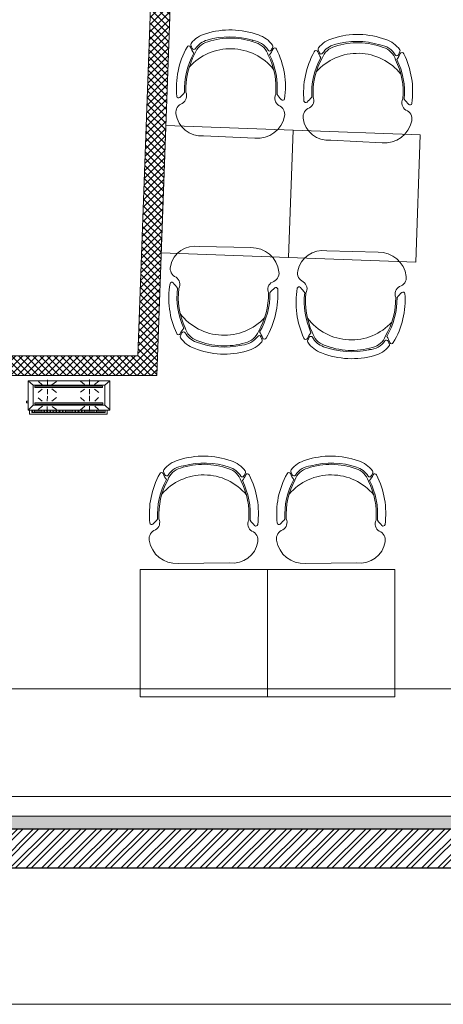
# Model space of a CAD drawing. Header units: millimetres. Extents: x 297264 to 416219, y -77299 to -23696.
# Tile 59 of 256: x 324391 to 326554, y -53484 to -48457. Entities that reach past the tile are written whole.
import ezdxf

# ---------------------------------------------------------------- set-up
doc = ezdxf.new("R2010")
doc.units = ezdxf.units.MM
doc.header["$LTSCALE"] = 2.5
doc.linetypes.add('HIDDENX2', pattern=[19.049999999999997, 12.7, -6.35])
for name, color, linetype, lineweight in [('ELEVATION 1', 143, 'Continuous', 18), ('ELEVATION 3', 23, 'Continuous', 13), ('FURNITURES', 30, 'Continuous', 15), ('HATCH LIGHT', 250, 'Continuous', 0), ('WALL', 132, 'Continuous', 25)]:
    doc.layers.add(name, color=color, linetype=linetype, lineweight=lineweight)

# ---------------------------------------------------------------- blocks, each defined once
blk = doc.blocks.new('04P-CH~1')
blk.add_line((-0.6031483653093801, 0.6001817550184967), (-0.3259178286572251, 0.5969723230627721))
for centre, radius, start, end in [((-0.6123443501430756, 0.4516051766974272), 0.148860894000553, 86.45825840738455, 170.8444097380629), ((-0.3081052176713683, 0.4618155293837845), 0.1363255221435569, 9.13238634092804, 97.50786775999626), ((-0.2234067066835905, 0.4739772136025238), 0.05079066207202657, 290.5940558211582, 10.75195435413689), ((-0.7091651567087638, 0.4672097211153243), 0.05079066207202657, 170.8444097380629, 251.0023082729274), ((-0.1810154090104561, 0.3870668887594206), 0.04638056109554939, 121.9242938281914, 206.8929895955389), ((-0.3025703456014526, 0.3344026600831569), 0.4559836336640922, 173.9296067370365, 208.6243251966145), ((-0.7461821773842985, 0.3807082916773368), 0.01, 46.56635044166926, 168.9611198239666), ((-0.9103324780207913, 0.20732829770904), 0.2487591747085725, 38.01323135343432, 46.56635044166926), ((-0.7491188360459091, 0.3791521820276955), 0.04638056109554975, 334.7033744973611, 59.67207026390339), ((-0.6261439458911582, 0.3298946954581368), 0.4559836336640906, 332.97203889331, 7.666757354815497), ((-0.01507763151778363, 0.2198008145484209), 0.2487591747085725, 135.0300136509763, 143.5831327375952), ((-0.183994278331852, 0.388540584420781), 0.01, 12.63524426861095, 135.0300136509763), ((-0.3124619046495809, 0.3390812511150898), 0.4024527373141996, 176.9456822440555, 208.3688467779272), ((-0.3123134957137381, 0.339010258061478), 0.3953949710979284, 177.0536994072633, 208.5231631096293), ((-0.6165329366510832, 0.3347719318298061), 0.395394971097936, 333.0732009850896, 4.542664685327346), ((-0.6163865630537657, 0.3348470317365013), 0.4024527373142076, 333.2275173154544, 4.650681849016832), ((-0.4650128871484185, 0.4209880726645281), 0.2984630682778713, 220.6847974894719, 320.3883365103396), ((-0.6934768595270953, 0.1195123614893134), 0.01, 200.825950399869, 338.532609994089), ((-0.5508516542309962, 0.06342454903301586), 0.143257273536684, 143.8869854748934, 158.532609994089), ((-0.5508516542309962, 0.06342454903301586), 0.1371488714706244, 154.5720803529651, 162.6984799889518), ((-0.6656831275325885, 0.118019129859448), 0.01, 32.67559531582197, 154.5720803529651), ((-0.5650891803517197, 0.1825388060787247), 0.1, 198.8657511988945, 254.7714601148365), ((-0.565089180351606, 0.1825388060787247), 0.1095070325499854, 212.675595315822, 265.1902148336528), ((-0.359496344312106, 0.1854030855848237), 0.1, 286.8249039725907, 342.7306128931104), ((-0.359496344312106, 0.1854030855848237), 0.1095070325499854, 286.8249039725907, 328.9207687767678), ((-0.2571440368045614, 0.1237108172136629), 0.01, 27.02428373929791, 148.9207687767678), ((-0.37041003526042, 0.06593842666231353), 0.143257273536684, 23.06375409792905, 37.70937861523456), ((-0.37041003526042, 0.06593842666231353), 0.1371488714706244, 18.89788410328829, 27.02428373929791), ((-0.2501148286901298, 0.1071197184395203), 0.01, 324.4090420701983, 18.89788410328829), ((-0.2294026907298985, 0.125977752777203), 0.01, 203.063754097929, 340.7704136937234), ((-0.6722474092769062, 0.1012386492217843), 0.01, 162.6984799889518, 217.1873220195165), ((-0.565089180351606, 0.1825388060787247), 0.1445087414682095, 217.1873220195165, 254.7714601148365), ((-0.4661007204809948, 0.4572993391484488), 0.3918096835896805, 251.3561602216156, 290.2402038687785), ((-0.5751096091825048, 0.06345261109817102), 0.01, 75.17077140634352, 85.19021483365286), ((-0.4624460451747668, 0.4792239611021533), 0.4207656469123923, 254.8304803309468, 288.6631076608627), ((-0.359496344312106, 0.1854030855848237), 0.1445087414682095, 286.8249039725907, 324.4090420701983), ((-0.466082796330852, 0.45601277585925), 0.4350317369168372, 251.6489727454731, 289.9473913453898)]:
    blk.add_arc(centre, radius, start, end)
blk = doc.blocks.new('Table chair 1')
at = {"layer": 'FURNITURES'}
blk.add_lwpolyline([(-325, 325.0000000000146), (-325, -324.9999999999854), (325, -325.0000000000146), (325, 324.9999999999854)], close=True, dxfattribs=at)
at = {"layer": 'FURNITURES', "xscale": 946.5666576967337, "yscale": 946.5666576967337, "zscale": 946.5666576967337, "rotation": 180}
blk.add_blockref('04P-CH~1', (-439.7115410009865, 845.5426168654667), dxfattribs=at)
at = {"layer": 'FURNITURES', "xscale": -946.5666576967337, "yscale": 946.5666576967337, "zscale": 946.5666576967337}
blk.add_blockref('04P-CH~1', (-439.7115410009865, -849.997165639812), dxfattribs=at)
blk = doc.blocks.new('kjdfhjakld')
for points in [[(220.9723939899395, 83.33868941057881), (-278.815168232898, 83.33868941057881), (-278.815168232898, -97.24072529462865), (220.9723939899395, -97.24072529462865)], [(198.2149081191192, 97.9068161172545), (-249.7644937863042, 97.9068161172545), (-249.7636321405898, 83.33868941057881), (198.2149081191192, 83.23684288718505)], [(190.3764734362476, 52.93889655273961), (190.3764734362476, -69.25123859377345), (-247.424414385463, -69.25123859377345), (-247.424414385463, 52.93889655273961)], [(-247.424414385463, -69.25123859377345), (190.3764734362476, -69.25123859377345), (190.3764734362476, 52.93889655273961), (-247.424414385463, 52.93889655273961)], [(179.9223511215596, 46.55184329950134), (-235.0141763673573, 46.55184329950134), (-235.0399826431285, 38.2551256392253), (179.9223511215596, 38.2551256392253)], [(-235.0399826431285, 38.2551256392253), (179.9223511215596, 38.2551256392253), (179.9223511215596, 46.55184329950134), (-235.0399826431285, 46.55184329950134)], [(179.5920307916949, -56.1777792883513), (-232.9625774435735, -56.1777792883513), (-232.9625774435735, -64.48223883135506), (179.5920307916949, -64.48223883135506)], [(-232.9625774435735, -64.48223883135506), (179.5920307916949, -64.48223883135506), (179.5920307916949, -56.1777792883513), (-232.9625774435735, -56.1777792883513)]]:
    blk.add_lwpolyline(points, close=True)
for points in [[(-247.424414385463, 52.93889655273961), (-278.2422689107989, 80.93096388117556), (-278.2422689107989, 80.93096388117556)], [(212.7355064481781, 83.33868941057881), (212.7355064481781, 106.6126569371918), (-261.8027528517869, 106.6126569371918), (-261.8027528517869, 83.33868941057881)], [(-261.8027528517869, 83.33868941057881), (-261.8027528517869, 106.6126569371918), (212.7355064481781, 106.6126569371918), (212.7355064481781, 83.33868941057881)], [(-241.7389877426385, 83.16894520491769), (-241.6167719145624, 97.61485608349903), (-241.6167719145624, 97.61485608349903)], [(-231.2854605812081, 85.48833003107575), (-231.1836140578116, 97.5265890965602), (-231.1836140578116, 97.5265890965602)], [(-223.2599545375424, 85.42043234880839), (-223.1581080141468, 97.45869141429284), (-223.1581080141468, 97.45869141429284)], [(-212.8267966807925, 85.33216536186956), (-212.7249501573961, 97.37042442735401), (-212.7249501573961, 97.37042442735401)], [(-186.0183811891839, 58.16208676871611), (-210.0285401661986, 79.10646018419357), (-210.0285401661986, 79.10646018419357)], [(-204.8012906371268, 85.2642676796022), (-204.6994441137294, 97.30252674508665), (-204.6994441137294, 97.30252674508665)], [(-196.7757845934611, 85.19636999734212), (-196.6739380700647, 97.23462906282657), (-196.6739380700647, 97.23462906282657)], [(-186.3426267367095, 85.10810301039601), (-186.2407802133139, 97.14636207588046), (-186.2407802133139, 97.14636207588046)], [(-177.5145700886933, 85.03341555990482), (-177.4127235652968, 97.07167462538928), (-177.4127235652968, 97.07167462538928)], [(-167.8839628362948, 84.95193834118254), (-167.7821163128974, 96.990197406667), (-167.7821163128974, 96.990197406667)], [(-159.0559061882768, 84.87725089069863), (-158.9540596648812, 96.91550995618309), (-158.9540596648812, 96.91550995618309)], [(-154.717949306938, 58.06144229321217), (-154.6173048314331, 89.36187417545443), (-154.6173048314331, 89.36187417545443)], [(-151.0304001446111, 84.80935320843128), (-150.9285536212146, 96.84761227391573), (-150.9285536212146, 96.84761227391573)], [(-140.5972422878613, 84.72108622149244), (-140.4750264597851, 99.16699710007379), (-140.4750264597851, 99.16699710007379)], [(-132.5717362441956, 84.65318853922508), (-132.4495204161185, 99.09909941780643), (-132.4495204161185, 99.09909941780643)], [(-125.8252429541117, 57.96853970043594), (-99.26800455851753, 80.35548393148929), (-99.26800455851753, 80.35548393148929)], [(-124.546230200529, 84.585290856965), (-124.4240143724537, 99.03120173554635), (-124.4240143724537, 99.03120173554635)], [(-114.11307234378, 84.49702387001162), (-113.9908565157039, 98.94293474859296), (-113.9908565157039, 98.94293474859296)], [(-106.0875663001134, 84.42912618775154), (-105.9653504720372, 98.87503706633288), (-105.9653504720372, 98.87503706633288)], [(-95.65440844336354, 84.34085920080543), (-95.5321926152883, 98.78677007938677), (-95.5321926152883, 98.78677007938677)], [(-87.62890239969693, 84.27296151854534), (-87.50668657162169, 98.71887239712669), (-87.50668657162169, 98.71887239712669)], [(-79.60339635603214, 84.20506383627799), (-79.48118052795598, 98.65097471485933), (-79.48118052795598, 98.65097471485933)], [(-69.17023849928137, 84.11679684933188), (-69.04802267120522, 98.5627077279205), (-69.04802267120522, 98.5627077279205)], [(-61.14473245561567, 84.0488991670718), (-61.02251662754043, 98.49481004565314), (-61.02251662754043, 98.49481004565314)], [(-50.71157459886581, 83.96063218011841), (-52.19445997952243, 98.42012259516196), (-52.19445997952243, 98.42012259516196)], [(-42.68606855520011, 83.8927344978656), (-42.56385272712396, 98.33864537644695), (-42.56385272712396, 98.33864537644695)], [(-33.85801190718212, 83.81804704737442), (-33.73579607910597, 98.26395792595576), (-33.73579607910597, 98.26395792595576)], [(-23.42485405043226, 83.72978006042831), (-23.30263822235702, 98.17569093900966), (-23.30263822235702, 98.17569093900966)], [(-15.39934800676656, 83.66188237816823), (-15.27713217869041, 98.10779325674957), (-15.27713217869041, 98.10779325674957)], [(-7.373841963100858, 83.59398469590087), (-7.251626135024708, 98.03989557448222), (-7.251626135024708, 98.03989557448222)], [(3.059315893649, 83.50571770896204), (3.18153172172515, 97.95162858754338), (3.18153172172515, 97.95162858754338)], [(11.08482193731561, 83.43782002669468), (11.20703776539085, 97.88373090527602), (11.20703776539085, 97.88373090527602)], [(21.51797979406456, 83.3495530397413), (21.64019562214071, 97.79546391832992), (21.64019562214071, 97.79546391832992)], [(29.54348583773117, 83.28165535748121), (29.66570166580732, 97.72756623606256), (29.66570166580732, 97.72756623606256)], [(37.56899188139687, 83.21375767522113), (37.69120770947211, 97.65966855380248), (37.69120770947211, 97.65966855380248)], [(48.00214973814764, 83.12549068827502), (48.12436556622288, 97.57140156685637), (48.12436556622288, 97.57140156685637)], [(73.22114269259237, 59.73626959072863), (48.40582791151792, 79.88064845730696), (48.40582791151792, 79.88064845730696)], [(56.02765578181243, 83.05759300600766), (56.14987160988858, 97.50350388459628), (56.14987160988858, 97.50350388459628)], [(64.85571242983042, 82.98290555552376), (64.97792825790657, 97.4288164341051), (64.97792825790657, 97.4288164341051)], [(74.499899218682, 84.5065295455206), (74.60853551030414, 97.3473392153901), (74.60853551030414, 97.3473392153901)], [(83.32795586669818, 84.43184209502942), (83.43659215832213, 97.27265176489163), (83.43659215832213, 97.27265176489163)], [(92.95856311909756, 84.35036487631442), (93.0671994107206, 97.19117454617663), (93.0671994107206, 97.19117454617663)], [(101.7866197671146, 84.27567742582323), (101.8952560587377, 97.11648709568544), (101.8952560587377, 97.11648709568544)], [(103.7189993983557, 59.63820574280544), (103.8170632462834, 90.13606244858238), (103.8170632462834, 90.13606244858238)], [(109.8121258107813, 84.20777974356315), (109.9207621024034, 97.04858941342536), (109.9207621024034, 97.04858941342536)], [(120.2452836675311, 84.11951275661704), (120.3539199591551, 96.96032242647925), (120.3539199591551, 96.96032242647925)], [(128.2707897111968, 84.05161507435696), (128.3794260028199, 96.89242474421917), (128.3794260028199, 96.89242474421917)], [(132.611705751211, 59.54530315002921), (159.1612022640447, 79.52452185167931), (159.1612022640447, 79.52452185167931)], [(138.7039475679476, 83.96334808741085), (136.4049320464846, 96.82452706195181), (136.4049320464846, 96.82452706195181)], [(146.7294536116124, 83.89545040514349), (146.8380899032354, 96.7362600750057), (146.8380899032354, 96.7362600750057)], [(154.7549596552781, 83.82755272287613), (154.8635959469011, 96.66836239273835), (154.8635959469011, 96.66836239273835)], [(165.1881175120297, 83.7392857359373), (165.3103333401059, 98.18519661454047), (165.3103333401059, 98.18519661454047)], [(173.2136235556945, 83.67138805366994), (173.3358393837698, 98.11729893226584), (173.3358393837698, 98.11729893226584)], [(182.0416802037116, 83.59670060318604), (182.1638960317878, 98.04261148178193), (182.1638960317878, 98.04261148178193)], [(190.3764734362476, 52.93889655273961), (220.9723939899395, 83.33868941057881), (220.9723939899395, 83.33868941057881)], [(191.672287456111, 83.51522338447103), (191.7945032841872, 97.96113426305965), (191.7945032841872, 97.96113426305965)], [(-186.1164450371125, 27.66423006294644), (-210.2659579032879, 5.269543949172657), (-210.2659579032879, 5.269543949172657)], [(-154.8160131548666, 27.5635855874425), (-154.9166576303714, -3.736846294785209), (-154.9166576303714, -3.736846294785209)], [(-124.3181564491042, 27.46552173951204), (-99.50542229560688, 6.518567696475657), (-99.50542229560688, 6.518567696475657)], [(75.52822374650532, 28.42809582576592), (48.16841017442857, 6.043732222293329), (48.16841017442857, 6.043732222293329)], [(103.6183549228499, 28.33777386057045), (103.5202910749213, -2.160082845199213), (103.5202910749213, -2.160082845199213)], [(134.9187868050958, 28.23712938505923), (158.9315264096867, 8.095331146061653), (158.9315264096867, 8.095331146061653)], [(220.7943306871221, 27.96100223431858), (231.2278079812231, 27.92745407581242), (231.2613561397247, 38.36093136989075), (220.8278788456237, 38.39447952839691)], [(-183.9461372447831, -46.1804280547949), (-210.3666023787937, -26.03088793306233), (-210.3666023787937, -26.03088793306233)], [(-155.0534308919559, -46.27333064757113), (-154.9553670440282, -15.77547394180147), (-154.9553670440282, -15.77547394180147)], [(-124.5555741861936, -46.37139449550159), (-99.61122802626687, -26.38701453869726), (-99.61122802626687, -26.38701453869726)], [(75.28564475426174, -47.01397076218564), (48.07034632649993, -24.45412448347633), (48.07034632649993, -24.45412448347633)], [(103.3809371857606, -45.49914237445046), (103.4815816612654, -14.19871049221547), (103.4815816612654, -14.19871049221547)], [(134.6813690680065, -45.59978684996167), (158.8257206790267, -24.81025108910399), (158.8257206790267, -24.81025108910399)], [(-247.424414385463, -69.25123859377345), (-278.8151682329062, -97.24072529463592), (-278.8151682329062, -97.24072529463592)], [(-184.0338785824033, -73.46798405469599), (-210.583375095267, -93.44720275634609), (-210.583375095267, -93.44720275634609)], [(-155.1411722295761, -73.56088664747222), (-155.2392360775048, -104.0587433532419), (-155.2392360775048, -104.0587433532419)], [(-124.6433155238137, -73.65895049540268), (-99.82800074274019, -93.80332936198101), (-99.82800074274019, -93.80332936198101)], [(75.20564529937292, -71.89380123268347), (47.8509929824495, -92.67301448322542), (47.8509929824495, -92.67301448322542)], [(103.2957764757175, -71.98412319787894), (103.1951320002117, -103.2845550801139), (103.1951320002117, -103.2845550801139)], [(134.5962083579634, -72.08476767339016), (158.6063673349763, -93.02914108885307), (158.6063673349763, -93.02914108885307)], [(190.3764734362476, -69.25123859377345), (220.3917527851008, -97.24072529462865), (220.3917527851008, -97.24072529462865)]]:
    blk.add_lwpolyline(points)

msp = doc.modelspace()

# ---------------------------------------------------------------- hatches: boundary and pattern name
at = {"layer": 'HATCH LIGHT', "true_color": 0x636466}
h = msp.add_hatch(dxfattribs=at)
h.set_pattern_fill('ANSI32', color=251, scale=6)
h.set_pattern_definition([(45, (257511.5208075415, -65953.14841760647), (-40.41115254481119, 40.41115254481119), []), (45, (257538.4615875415, -65953.14841760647), (-40.41115254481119, 40.41115254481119), [])])
h.paths.add_polyline_path([(334654.3614832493, -51818.09714276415), (334460.4170337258, -51866.939240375), (334641.9597618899, -52587.81709861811), (322089.3099272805, -52587.70757719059, -0.0002631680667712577), (322074.782892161, -52787.70745042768), (334898.572081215, -52787.81933765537)])
h.paths.add_polyline_path([(322503.2549048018, -44385.17791866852), (322303.1714754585, -44385.17791866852, -0.0119723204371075), (321821.9537311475, -53484.15448556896), (322022.5440961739, -53484.15448556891, 0.01195971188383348)])
h.paths.add_polyline_path([(322486.8802321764, -44925.72678326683), (332165.8223444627, -45274.68539269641, 0.0035014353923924), (332659.8934385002, -46028.7641719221), (332827.5176880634, -45919.64905824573), (332277.4073387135, -45078.5784668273), (322493.1148803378, -44725.82162099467, -0.0002624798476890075)])
h = msp.add_hatch(dxfattribs=at)
h.set_pattern_fill('ANSI37', color=251, scale=8)
h.set_pattern_definition([(45, (257511.5208075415, -65953.14841760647), (-17.96051224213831, 17.96051224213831), []), (135, (257511.5208075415, -65953.14841760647), (-17.96051224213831, -17.9605122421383), [])])
edge = h.paths.add_edge_path()
edge.add_line((325280.4206889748, -45026.44336798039), (322486.8802321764, -44925.72678326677))
edge.add_arc((132089.5243850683, -38887.55856763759), 190493.0775355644, 356.573536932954, 358.1835585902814, ccw=False)
edge.add_line((322242.063114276, -50272.83870506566), (325091.2776697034, -50272.86356436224))
edge.add_line((325091.2776697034, -50272.86356436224), (325217.7825137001, -46763.81638780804))
edge.add_line((325217.7825137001, -46763.81638780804), (325117.8474427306, -46760.21339039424))
edge.add_line((325117.8474427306, -46760.21339039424), (325088.5944682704, -47571.64521278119))
edge.add_line((325088.5944682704, -47571.64521278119), (325088.6007657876, -47571.64543982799))
edge.add_line((325088.6007657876, -47571.64543982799), (325023.7468123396, -49370.47671727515))
edge.add_line((325023.7468123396, -49370.47671727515), (324994.8178288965, -50172.86272274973))
edge.add_line((324994.8178288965, -50172.86272274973), (322363.1101670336, -50172.83976119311))
edge.add_line((322363.1101670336, -50172.83976119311), (322489.1323786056, -46677.4060400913))
edge.add_line((322489.1323786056, -46677.4060400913), (323488.4830882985, -46713.4360142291))
edge.add_line((323488.4830882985, -46713.4360142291), (323529.8775500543, -46714.92842452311))
edge.add_line((323529.8775500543, -46714.92842452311), (323533.4805474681, -46614.99335355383))
edge.add_line((323533.4805474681, -46614.99335355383), (322492.7353760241, -46577.47096902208))
edge.add_line((322492.7353760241, -46577.47096902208), (322548.6435778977, -45028.01789842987))
edge.add_line((322548.6435778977, -45028.01789842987), (324047.6696424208, -45082.06285963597))
edge.add_line((324047.6696424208, -45082.06285963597), (324036.8606501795, -45381.86807254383))
edge.add_line((324036.8606501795, -45381.86807254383), (324013.4556895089, -46029.82668975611))
edge.add_line((324013.4556895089, -46029.82668975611), (324010.813793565, -46102.98353217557))
edge.add_line((324010.813793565, -46102.98353217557), (324110.7504149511, -46106.58863829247))
edge.add_line((324110.7504149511, -46106.58863829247), (324147.5513896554, -45085.66456817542))
edge.add_line((324147.5513896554, -45085.66456817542), (325176.8826206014, -45122.77544153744))
edge.add_line((325176.8826206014, -45122.77544153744), (325150.2743817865, -45860.79879611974))
edge.add_line((325150.2743817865, -45860.79879611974), (325250.2094527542, -45864.40179353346))
edge.add_line((325250.2094527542, -45864.40179353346), (325280.4206889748, -45026.44336798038))
h = msp.add_hatch(dxfattribs=at)
h.set_pattern_fill('ANSI36', color=251, scale=7)
h.set_pattern_definition([(45, (257511.5208075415, -65953.14841760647), (11.78658615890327, 43.2174825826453), [55.56250000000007, -11.11250000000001, 0, -11.11250000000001])])
h.paths.add_polyline_path([(334641.9597618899, -52587.81709861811), (334460.4170337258, -51866.939240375), (334397.3850895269, -51882.81292962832), (334558.5607581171, -52522.81637096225), (322352.3261252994, -52522.7098719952), (322359.5500063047, -50272.83973013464), (322242.0631142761, -50272.8387050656, -0.00304463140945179), (322089.3099272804, -52587.70757719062)])

# ---------------------------------------------------------------- linework, layer by layer
at = {"layer": 'ELEVATION 1'}
for p, q in [((324994.8178288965, -50172.86272274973), (325117.8474338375, -46760.21363707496)), ((325091.2776697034, -50272.86356436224), (325217.7825137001, -46763.81638780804)), ((324994.8178288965, -50172.86272274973), (322363.1101670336, -50172.83976119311)), ((325091.2776697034, -50272.86356436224), (322242.063114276, -50272.83870506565))]:
    msp.add_line(p, q, dxfattribs=at)
msp.add_lwpolyline([(322359.5500063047, -50272.83973013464), (322352.3261252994, -52522.7098719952), (334558.5607581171, -52522.81637096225), (334397.3850895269, -51882.81292962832), (334460.4170337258, -51866.939240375)], dxfattribs=at)
at = {"layer": 'ELEVATION 3'}
msp.add_lwpolyline([(320881.8716454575, -53484.15448556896), (336444.372986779, -53484.15448556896), (336444.372986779, -44385.17791866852), (320881.8716454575, -44385.17791866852)], close=True, dxfattribs=at)
at = {"layer": 'FURNITURES'}
msp.add_line((322354.4131446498, -51872.70989017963), (334437.084073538, -51872.81531105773), dxfattribs=at)
for points in [[(325656.383842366, -51913.60747455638), (325656.3895135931, -51263.60747458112), (325006.3895136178, -51263.60180335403), (325006.3838423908, -51913.60180332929)], [(326306.3838423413, -51913.61314578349), (326306.3895135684, -51263.61314580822), (325656.3895135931, -51263.60747458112), (325656.383842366, -51913.60747455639)]]:
    msp.add_lwpolyline(points, close=True, dxfattribs=at)
msp.add_lwpolyline([(322352.6472051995, -52422.70987479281), (334533.3771399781, -52422.81615123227)], dxfattribs=at)
at = {"layer": 'WALL'}
for p, q in [((322089.3099272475, -52587.70757719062), (334641.9597618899, -52587.81709861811)), ((322074.7828921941, -52787.70745042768), (334898.572081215, -52787.81933765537))]:
    msp.add_line(p, q, dxfattribs=at)

# ---------------------------------------------------------------- block references
at = {"rotation": 357.9353210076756}
for p in [(325450.3218120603, -49334.42894721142), (326099.899827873, -49357.84691836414)]:
    msp.add_blockref('Table chair 1', p, dxfattribs=at)
at = {"layer": 'FURNITURES', "xscale": -946.5666576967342, "yscale": 946.5666576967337, "zscale": 946.5666576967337, "rotation": 179.9995000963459}
for p in [(325771.1062764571, -50665.11123147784), (326421.1062764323, -50665.11690270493)]:
    msp.add_blockref('04P-CH~1', p, dxfattribs=at)
at = {"layer": 'HATCH LIGHT', "linetype": 'HIDDENX2', "xscale": 0.8349327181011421, "yscale": 0.8349327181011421, "zscale": 0.8349327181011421, "rotation": 180}
msp.add_blockref('kjdfhjakld', (324618.5851507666, -50381.29398564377), dxfattribs=at)

doc.saveas('drawing.dxf')
